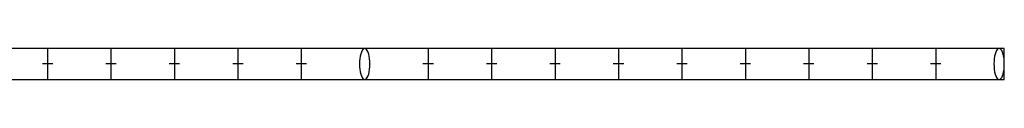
# Model space of a CAD drawing. Header units: metres. Extents: x -167 to 233, y -155 to 122.
# Tile 46 of 176: x 43.2802 to 44.7048, y 33.4427 to 33.4877. Entities that reach past the tile are written whole.
import ezdxf

# ---------------------------------------------------------------- set-up
doc = ezdxf.new("R2010")
doc.units = ezdxf.units.M
doc.header["$MEASUREMENT"] = 0
doc.layers.add('40 Absturzsicherung', color=7, linetype='Continuous')

msp = doc.modelspace()

# ---------------------------------------------------------------- linework, layer by layer
at = {"layer": '40 Absturzsicherung', "color": 250, "linetype": 'Continuous', "lineweight": 25, "true_color": 0x191919}
for p, q in [((44.6973, 33.4877), (38.2723, 33.4877)), ((43.3205, 33.4877), (43.3205, 33.4427)), ((43.4123, 33.4877), (43.4123, 33.4427)), ((43.5041, 33.4877), (43.5041, 33.4427)), ((43.5959, 33.4877), (43.5959, 33.4427)), ((43.6877, 33.4877), (43.6877, 33.4427)), ((43.8712, 33.4877), (43.8712, 33.4427)), ((43.963, 33.4877), (43.963, 33.4427)), ((44.0548, 33.4877), (44.0548, 33.4427)), ((44.1466, 33.4877), (44.1466, 33.4427)), ((44.2384, 33.4877), (44.2384, 33.4427)), ((44.3302, 33.4877), (44.3302, 33.4427)), ((44.4219, 33.4877), (44.4219, 33.4427)), ((44.5137, 33.4877), (44.5137, 33.4427)), ((44.6055, 33.4877), (44.6055, 33.4427)), ((44.7048, 33.4877), (44.6973, 33.4877)), ((44.7048, 33.4427), (44.7048, 33.4877)), ((43.328, 33.4652), (43.313, 33.4652)), ((43.4198, 33.4652), (43.4048, 33.4652)), ((43.5116, 33.4652), (43.4966, 33.4652)), ((43.6034, 33.4652), (43.5884, 33.4652)), ((43.6952, 33.4652), (43.6802, 33.4652)), ((43.8787, 33.4652), (43.8637, 33.4652)), ((43.9705, 33.4652), (43.9555, 33.4652)), ((44.0623, 33.4652), (44.0473, 33.4652)), ((44.1541, 33.4652), (44.1391, 33.4652)), ((44.2459, 33.4652), (44.2309, 33.4652)), ((44.3377, 33.4652), (44.3227, 33.4652)), ((44.4294, 33.4652), (44.4144, 33.4652)), ((44.5212, 33.4652), (44.5062, 33.4652)), ((44.613, 33.4652), (44.598, 33.4652)), ((38.2723, 33.4427), (44.6973, 33.4427)), ((44.6973, 33.4427), (44.7048, 33.4427))]:
    msp.add_line(p, q, dxfattribs=at)
at = {"layer": '40 Absturzsicherung', "color": 250, "linetype": 'Continuous', "lineweight": 25, "true_color": 0x191919, "flags": 128}
for points in [[(43.7794, 33.4427), (43.7807, 33.443), (43.782, 33.444), (43.7832, 33.4457), (43.7843, 33.4479), (43.7852, 33.4507), (43.7859, 33.4539), (43.7865, 33.4575), (43.7868, 33.4613), (43.7869, 33.4652), (43.7868, 33.4691), (43.7865, 33.4729), (43.7859, 33.4764), (43.7852, 33.4796), (43.7843, 33.4824), (43.7832, 33.4847), (43.782, 33.4863), (43.7807, 33.4873), (43.7794, 33.4877), (43.7781, 33.4873), (43.7769, 33.4863), (43.7757, 33.4847), (43.7746, 33.4824), (43.7737, 33.4796), (43.7729, 33.4764), (43.7724, 33.4729), (43.7721, 33.4691), (43.7719, 33.4652), (43.7721, 33.4613), (43.7724, 33.4575), (43.7729, 33.4539), (43.7737, 33.4507), (43.7746, 33.4479), (43.7757, 33.4457), (43.7769, 33.444), (43.7781, 33.443)], [(44.6973, 33.4427), (44.6986, 33.443), (44.6999, 33.444), (44.7011, 33.4457), (44.7021, 33.4479), (44.7031, 33.4507), (44.7038, 33.4539), (44.7044, 33.4575), (44.7047, 33.4613), (44.7048, 33.4652), (44.7047, 33.4691), (44.7044, 33.4729), (44.7038, 33.4764), (44.7031, 33.4796), (44.7021, 33.4824), (44.7011, 33.4847), (44.6999, 33.4863), (44.6986, 33.4873), (44.6973, 33.4877), (44.696, 33.4873), (44.6947, 33.4863), (44.6936, 33.4847), (44.6925, 33.4824), (44.6916, 33.4796), (44.6908, 33.4764), (44.6903, 33.4729), (44.6899, 33.4691), (44.6898, 33.4652), (44.6899, 33.4613), (44.6903, 33.4575), (44.6908, 33.4539), (44.6916, 33.4507), (44.6925, 33.4479), (44.6936, 33.4457), (44.6947, 33.444), (44.696, 33.443)]]:
    msp.add_lwpolyline(points, close=True, dxfattribs=at)

doc.saveas('drawing.dxf')
